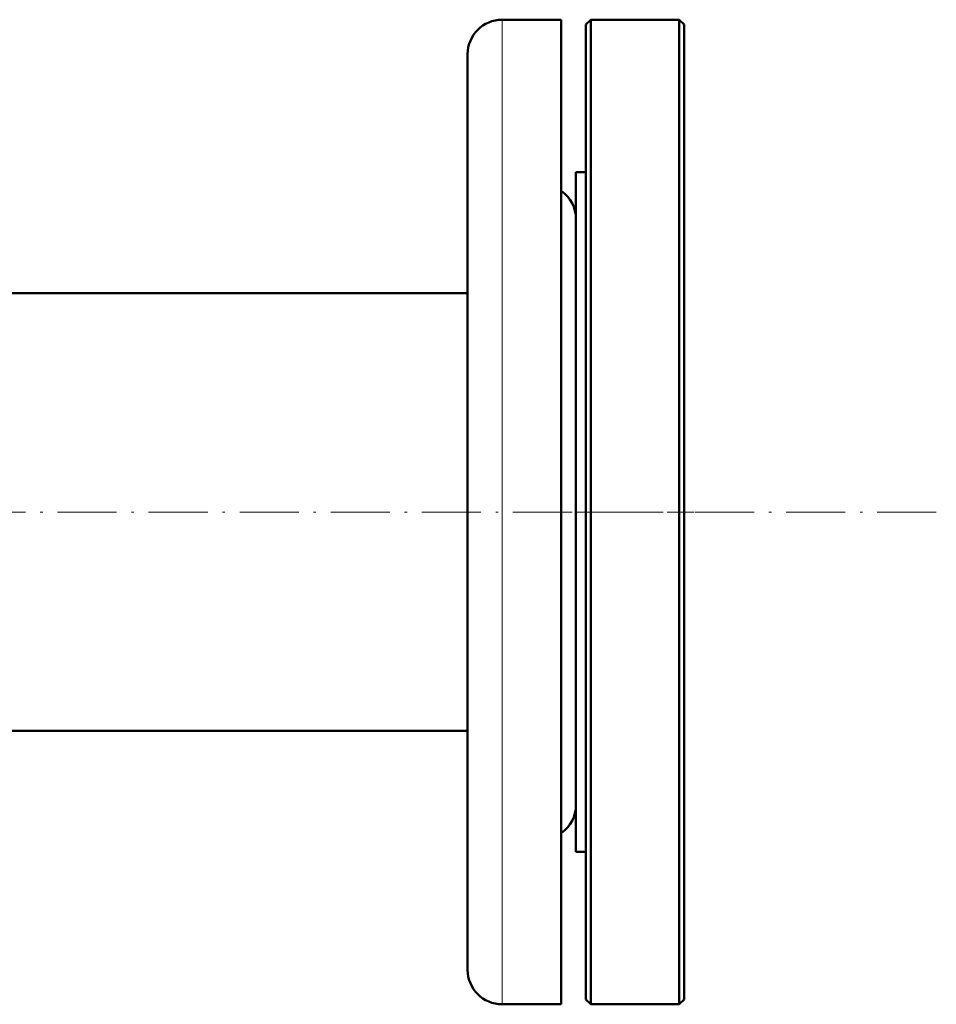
# Model space of a CAD drawing. Extents: x -1768 to 2122, y -1729 to 686.
# Tile 34 of 71: x 532 to 718, y -1729 to -1529. Entities that reach past the tile are written whole.
import ezdxf

# ---------------------------------------------------------------- set-up
doc = ezdxf.new("R2010")
doc.units = 0
doc.linetypes.add('DASHDOT', pattern=[18.5, 12, -3, 0.5, -3])

msp = doc.modelspace()

# ---------------------------------------------------------------- linework, layer by layer
at = {"color": 7, "lineweight": 18}
for p, q in [((629.57, -1529.39), (629.57, -1717.15)), ((629.57, -1717.15), (629.57, -1729.39))]:
    msp.add_line(p, q, dxfattribs=at)
at = {"color": 7, "lineweight": 50}
for p, q in [((641.57, -1529.39), (629.57, -1529.39)), ((641.57, -1529.39), (641.57, -1717.15)), ((646.57, -1530.39), (647.57, -1529.39)), ((647.57, -1729.39), (647.57, -1529.39)), ((647.57, -1529.39), (665.57, -1529.39)), ((665.57, -1729.39), (665.57, -1529.39)), ((665.57, -1529.39), (666.57, -1530.39)), ((646.57, -1728.39), (646.57, -1530.39)), ((666.57, -1728.39), (666.57, -1530.39)), ((622.57, -1536.39), (622.57, -1711)), ((644.57, -1662.47), (644.57, -1560.39)), ((644.57, -1560.39), (646.57, -1560.39)), ((622.57, -1584.94), (426.72, -1584.94)), ((644.57, -1698.39), (644.57, -1662.47)), ((622.57, -1673.84), (-329.43, -1673.84)), ((644.57, -1698.39), (646.57, -1698.39)), ((622.57, -1711), (622.57, -1722.39)), ((641.57, -1717.15), (641.57, -1729.39)), ((641.57, -1729.39), (629.57, -1729.39)), ((646.57, -1728.39), (647.57, -1729.39)), ((647.57, -1729.39), (665.57, -1729.39)), ((665.57, -1729.39), (666.57, -1728.39))]:
    msp.add_line(p, q, dxfattribs=at)
at = {"color": 7, "linetype": 'DASHDOT', "lineweight": 18}
for p, q in [((717.77, -1629.39), (-424.63, -1629.39)), ((644.57, -1629.39), (668.57, -1629.39))]:
    msp.add_line(p, q, dxfattribs=at)
at = {"color": 7, "lineweight": 50}
for centre, start, end in [((629.57, -1536.39), 90, 180), ((637.57, -1569.89), 0, 55.1501), ((637.57, -1688.89), 304.8499, 360), ((629.57, -1722.39), 180, 270)]:
    msp.add_arc(centre, 7, start, end, dxfattribs=at)

doc.saveas('drawing.dxf')
